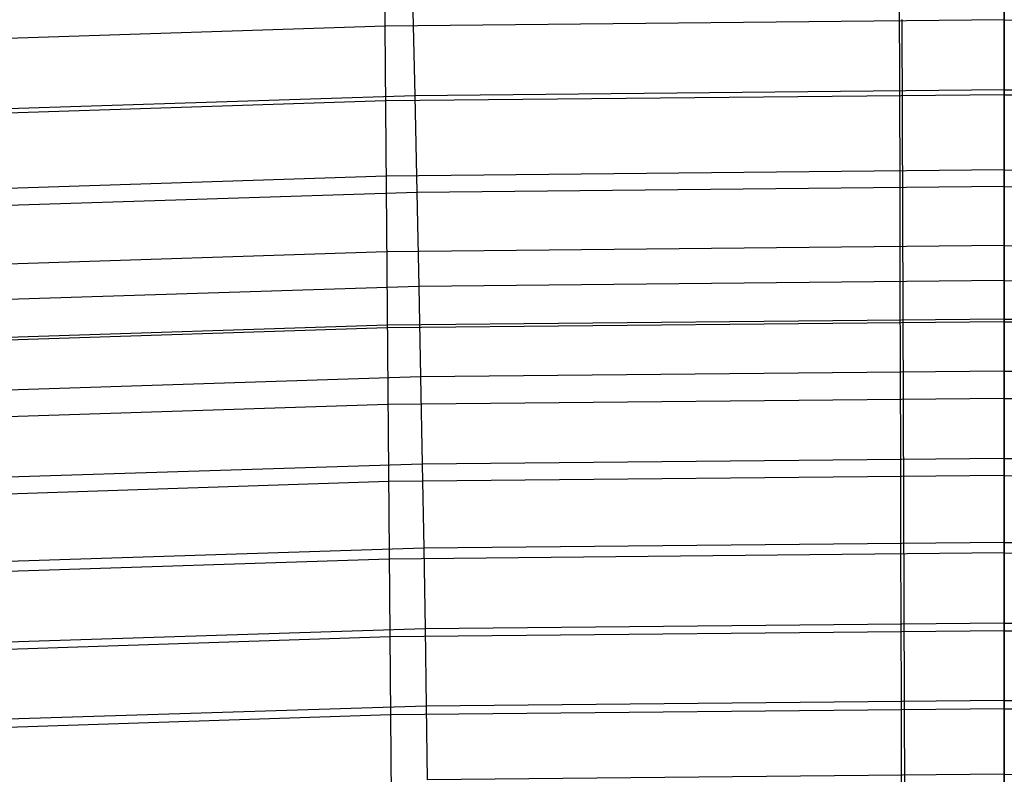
# Model space of a CAD drawing. Extents: x -3677 to -3089, y -67 to 482.
# Tile 53 of 110: x -3404 to -3383, y 444 to 460. Entities that reach past the tile are written whole.
import ezdxf

# ---------------------------------------------------------------- set-up
doc = ezdxf.new("R2010")
doc.units = 0
doc.layers.add('CURVA_ORIGIN', color=125, linetype='CONTINUOUS')

msp = doc.modelspace()

# ---------------------------------------------------------------- linework, layer by layer
at = {"layer": 'CURVA_ORIGIN'}
for p, q in [((-3396.064, 459.936, 368.647), (-3396.101, 470.195, 399.642)), ((-3383, 470.28, 399.479), (-3383, 443.074, 318.942)), ((-3383, 470.28, 399.479), (-3383, 443.074, 318.942)), ((-3395.535, 462.751, 424.502), (-3395.438, 458.467, 417.924)), ((-3385.221, 462.889, 424.477), (-3385.212, 458.603, 417.9)), ((-3383, 458.592, 417.902), (-3383, 462.878, 424.479)), ((-3383, 458.592, 417.902), (-3383, 462.878, 424.479)), ((-3383, 460.067, 368.623), (-3396.064, 459.936, 368.647)), ((-3385.095, 442.659, 317.733), (-3385.158, 460.077, 368.622)), ((-3383, 460.067, 368.623), (-3369.936, 459.936, 368.647)), ((-3396.064, 459.936, 368.647), (-3406.965, 459.58, 368.743)), ((-3395.922, 442.519, 317.759), (-3396.064, 459.936, 368.647)), ((-3383, 458.592, 417.902), (-3395.438, 458.467, 417.924)), ((-3385.212, 458.603, 417.9), (-3385.208, 456.557, 414.552)), ((-3383, 456.546, 414.554), (-3383, 458.592, 417.902)), ((-3383, 456.546, 414.554), (-3383, 458.592, 417.902)), ((-3383, 458.592, 417.902), (-3370.562, 458.467, 417.924)), ((-3396.055, 458.357, 363.903), (-3406.953, 458.002, 363.999)), ((-3395.438, 458.467, 417.924), (-3405.66, 458.139, 418.013)), ((-3383, 458.488, 363.879), (-3396.055, 458.357, 363.903)), ((-3395.438, 458.467, 417.924), (-3395.395, 456.422, 414.576)), ((-3383, 458.488, 363.879), (-3369.945, 458.357, 363.903)), ((-3383, 456.9, 359.138), (-3396.045, 456.769, 359.161)), ((-3383, 456.9, 359.138), (-3369.955, 456.769, 359.161)), ((-3396.045, 456.769, 359.161), (-3406.94, 456.414, 359.258)), ((-3383, 456.546, 414.554), (-3395.395, 456.422, 414.576)), ((-3385.208, 456.557, 414.552), (-3385.203, 454.575, 411.164)), ((-3383, 454.564, 411.165), (-3383, 456.546, 414.554)), ((-3383, 454.564, 411.165), (-3383, 456.546, 414.554)), ((-3383, 456.546, 414.554), (-3370.605, 456.422, 414.576)), ((-3395.395, 456.422, 414.576), (-3405.577, 456.096, 414.664)), ((-3395.395, 456.422, 414.576), (-3395.354, 454.441, 411.188)), ((-3383, 455.302, 354.399), (-3396.034, 455.172, 354.423)), ((-3383, 455.302, 354.399), (-3369.966, 455.172, 354.423)), ((-3396.034, 455.172, 354.423), (-3406.924, 454.816, 354.52)), ((-3395.354, 454.441, 411.188), (-3405.5, 454.116, 411.275)), ((-3383, 454.564, 411.165), (-3395.354, 454.441, 411.188)), ((-3395.354, 454.441, 411.188), (-3395.316, 452.53, 407.768)), ((-3385.203, 454.575, 411.164), (-3385.198, 452.663, 407.744)), ((-3383, 452.652, 407.746), (-3383, 454.564, 411.165)), ((-3383, 452.652, 407.746), (-3383, 454.564, 411.165)), ((-3383, 454.564, 411.165), (-3370.646, 454.441, 411.188)), ((-3396.023, 453.621, 349.856), (-3406.907, 453.265, 349.952)), ((-3396.023, 453.564, 349.688), (-3406.907, 453.208, 349.785)), ((-3383, 453.751, 349.832), (-3396.023, 453.621, 349.856)), ((-3383, 453.694, 349.665), (-3396.023, 453.564, 349.688)), ((-3383, 453.751, 349.832), (-3369.977, 453.621, 349.856)), ((-3383, 453.694, 349.665), (-3369.977, 453.564, 349.688)), ((-3395.316, 452.53, 407.768), (-3405.43, 452.207, 407.855)), ((-3383, 452.652, 407.746), (-3395.316, 452.53, 407.768)), ((-3395.316, 452.53, 407.768), (-3395.282, 450.687, 404.315)), ((-3385.198, 452.663, 407.744), (-3385.193, 450.82, 404.291)), ((-3383, 450.809, 404.293), (-3383, 452.652, 407.746)), ((-3383, 450.809, 404.293), (-3383, 452.652, 407.746)), ((-3383, 452.652, 407.746), (-3370.684, 452.53, 407.768)), ((-3396.01, 451.946, 344.957), (-3406.887, 451.59, 345.054)), ((-3383, 452.076, 344.933), (-3396.01, 451.946, 344.957)), ((-3383, 452.076, 344.933), (-3369.99, 451.946, 344.957)), ((-3395.282, 450.687, 404.315), (-3405.365, 450.366, 404.401)), ((-3383, 450.809, 404.293), (-3395.282, 450.687, 404.315)), ((-3395.282, 450.687, 404.315), (-3395.25, 448.913, 400.828)), ((-3385.193, 450.82, 404.291), (-3385.189, 449.045, 400.805)), ((-3383, 449.035, 400.806), (-3383, 450.809, 404.293)), ((-3383, 449.035, 400.806), (-3383, 450.809, 404.293)), ((-3383, 450.809, 404.293), (-3370.718, 450.687, 404.315)), ((-3383, 450.448, 340.205), (-3395.996, 450.318, 340.229)), ((-3383, 450.448, 340.205), (-3370.004, 450.318, 340.229)), ((-3395.996, 450.318, 340.229), (-3406.865, 449.962, 340.325)), ((-3383, 449.035, 400.806), (-3395.25, 448.913, 400.828)), ((-3385.189, 449.045, 400.805), (-3385.184, 447.341, 397.286)), ((-3383, 447.33, 397.288), (-3383, 449.035, 400.806)), ((-3383, 447.33, 397.288), (-3383, 449.035, 400.806)), ((-3383, 449.035, 400.806), (-3370.75, 448.913, 400.828)), ((-3395.25, 448.913, 400.828), (-3405.307, 448.593, 400.914)), ((-3383, 448.813, 335.479), (-3395.981, 448.682, 335.503)), ((-3395.25, 448.913, 400.828), (-3395.222, 447.21, 397.309)), ((-3383, 448.813, 335.479), (-3370.019, 448.682, 335.503)), ((-3395.981, 448.682, 335.503), (-3406.841, 448.326, 335.6)), ((-3383, 447.33, 397.288), (-3395.222, 447.21, 397.309)), ((-3385.184, 447.341, 397.286), (-3385.179, 445.709, 393.741)), ((-3383, 445.699, 393.743), (-3383, 447.33, 397.288)), ((-3383, 445.699, 393.743), (-3383, 447.33, 397.288)), ((-3383, 447.33, 397.288), (-3370.778, 447.21, 397.309)), ((-3395.222, 447.21, 397.309), (-3405.256, 446.891, 397.395)), ((-3383, 447.17, 330.755), (-3395.966, 447.04, 330.779)), ((-3395.222, 447.21, 397.309), (-3395.197, 445.579, 393.765)), ((-3383, 447.17, 330.755), (-3370.034, 447.04, 330.779)), ((-3395.966, 447.04, 330.779), (-3406.816, 446.684, 330.876)), ((-3383, 445.699, 393.743), (-3395.197, 445.579, 393.765)), ((-3385.179, 445.709, 393.741), (-3385.175, 444.148, 390.164)), ((-3383, 444.137, 390.166), (-3383, 445.699, 393.743)), ((-3383, 444.137, 390.166), (-3383, 445.699, 393.743)), ((-3383, 445.699, 393.743), (-3370.803, 445.579, 393.765)), ((-3395.197, 445.579, 393.765), (-3405.21, 445.261, 393.85)), ((-3383, 445.522, 326.034), (-3395.95, 445.392, 326.058)), ((-3395.197, 445.579, 393.765), (-3395.175, 444.018, 390.187)), ((-3383, 445.522, 326.034), (-3370.05, 445.392, 326.058)), ((-3395.95, 445.392, 326.058), (-3406.79, 445.036, 326.155)), ((-3383, 444.137, 390.166), (-3395.175, 444.018, 390.187)), ((-3385.175, 444.148, 390.164), (-3385.17, 442.657, 386.556)), ((-3383, 442.647, 386.558), (-3383, 444.137, 390.166)), ((-3383, 442.647, 386.558), (-3383, 444.137, 390.166)), ((-3383, 444.137, 390.166), (-3370.825, 444.018, 390.187))]:
    msp.add_line(p, q, dxfattribs=at)

doc.saveas('drawing.dxf')
